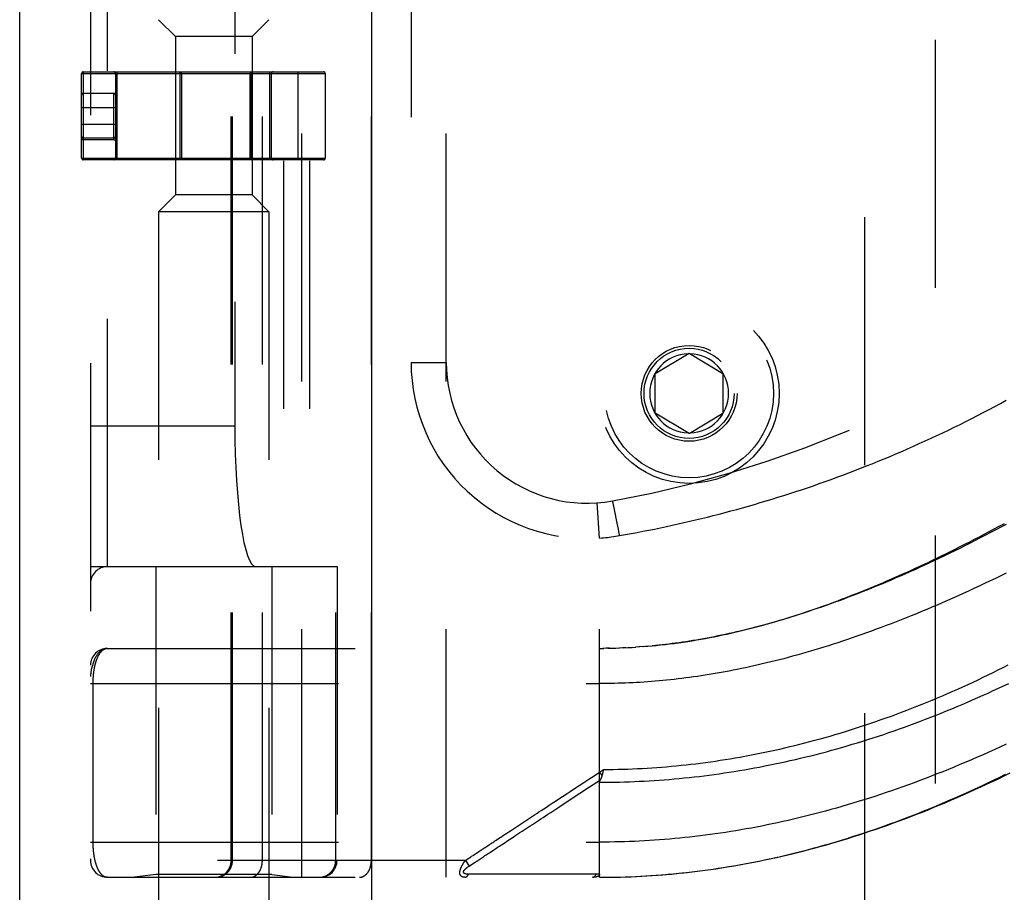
# Model space of a CAD drawing. Header units: inches. Extents: x 0 to 80, y 0 to 51.8.
# Tile 18 of 50: x 18.5 to 20.3, y 18.9 to 20.4. Entities that reach past the tile are written whole.
import ezdxf

# ---------------------------------------------------------------- set-up
doc = ezdxf.new("R2010")
doc.units = ezdxf.units.IN
doc.header["$LTSCALE"] = 4.4
doc.header["$MEASUREMENT"] = 0
doc.linetypes.add('HIDDEN', pattern=[0.2, 0.1, -0.1])
doc.layers.get('0').update_dxf_attribs({"linetype": 'CONTINUOUS'})
for name, color, linetype in [('DEFAULT_2', 8, 'HIDDEN'), ('DOOR_ASSEMBLY', 7, 'CONTINUOUS'), ('SUBPANEL', 7, 'CONTINUOUS')]:
    doc.layers.add(name, color=color, linetype=linetype)

msp = doc.modelspace()

# ---------------------------------------------------------------- linework, layer by layer
at = {"color": 3, "linetype": 'Continuous'}
msp.add_line((18.5328, 17.1004), (18.5328, 35.0324), dxfattribs=at)
at = {"layer": 'DEFAULT_2', "color": 8, "linetype": 'HIDDEN'}
msp.add_line((20.1578, 31.8504), (20.1578, 18.2004), dxfattribs=at)
at = {"layer": 'DOOR_ASSEMBLY', "color": 3, "linetype": 'Continuous'}
msp.add_line((19.1578, 17.3354), (19.1578, 32.7154), dxfattribs=at)
at = {"layer": 'DOOR_ASSEMBLY', "color": 8, "linetype": 'HIDDEN'}
for p, q in [((19.0336, 18.9242), (19.0336, 21.6267)), ((19.2901, 18.9242), (19.2901, 21.6267)), ((18.6586, 21.5967), (18.6586, 18.9542)), ((18.9085, 18.9542), (18.9085, 21.5967)), ((18.9105, 18.9542), (18.9105, 21.5967)), ((18.9636, 18.9542), (18.9636, 21.5967)), ((19.1571, 18.9542), (19.1571, 21.5967)), ((18.6886, 19.4754), (18.6886, 21.0754)), ((19.0011, 21.0754), (19.0011, 19.4754)), ((19.047, 21.0754), (19.047, 19.4754)), ((18.9147, 20.8254), (18.9147, 19.7254)), ((19.2276, 20.7129), (19.2276, 19.8379)), ((18.8093, 20.4159), (18.7793, 20.4459)), ((18.9453, 20.4159), (18.9753, 20.4459)), ((18.8093, 20.4159), (18.8093, 20.1349)), ((18.9453, 20.4159), (18.8093, 20.4159)), ((18.9453, 20.4159), (18.9453, 20.1349)), ((18.6428, 20.2004), (18.6428, 20.3504)), ((18.6428, 20.3504), (19.0753, 20.3504)), ((18.6458, 20.3534), (18.6458, 20.1974)), ((18.6458, 20.3534), (19.0723, 20.3534)), ((18.7028, 20.3504), (18.7028, 20.2004)), ((18.7058, 20.1974), (18.7058, 20.3534)), ((18.8175, 20.1974), (18.8175, 20.3534)), ((18.8199, 20.3504), (18.8199, 20.2004)), ((18.9421, 20.2004), (18.9421, 20.3504)), ((18.9445, 20.1974), (18.9445, 20.3534)), ((18.9765, 20.3534), (18.9765, 20.1974)), ((18.9795, 20.3504), (18.9795, 20.2004)), ((19.0274, 20.1974), (19.0274, 20.3534)), ((19.0753, 20.3504), (19.0753, 20.2004)), ((18.6458, 20.3154), (18.7006, 20.3154)), ((18.6998, 20.2326), (18.6998, 20.3152)), ((18.6428, 20.2904), (18.7028, 20.2904)), ((18.6428, 20.2604), (18.7028, 20.2604)), ((18.6998, 20.2326), (18.6428, 20.2326)), ((18.6998, 20.2356), (18.6458, 20.2356)), ((18.7028, 20.2386), (18.7058, 20.2386)), ((18.6428, 20.2004), (19.0753, 20.2004)), ((19.0723, 20.1974), (18.6458, 20.1974)), ((18.8093, 20.1349), (18.7793, 20.1049)), ((18.9453, 20.1349), (18.8093, 20.1349)), ((18.9453, 20.1349), (18.9753, 20.1049)), ((18.7793, 20.1049), (18.7793, 18.871)), ((18.9753, 20.1049), (18.7793, 20.1049)), ((18.9753, 20.1049), (18.9753, 18.871)), ((19.2276, 19.8379), (19.2901, 19.8379)), ((19.6611, 19.8179), (19.7211, 19.854)), ((19.7211, 19.854), (19.7811, 19.8179)), ((19.6611, 19.7479), (19.6611, 19.8179)), ((19.7811, 19.8179), (19.7811, 19.7479)), ((19.7211, 19.7119), (19.6611, 19.7479)), ((19.7211, 19.7119), (19.7811, 19.7479)), ((18.6586, 19.7254), (18.9147, 19.7254)), ((19.5623, 19.5262), (19.5579, 19.5885)), ((19.5623, 18.9242), (19.5623, 19.5889)), ((19.5861, 19.5884), (19.5859, 19.5891)), ((19.5863, 19.5876), (19.5861, 19.5884)), ((19.5865, 19.5867), (19.5863, 19.5876)), ((19.5867, 19.5857), (19.5865, 19.5867)), ((19.5871, 19.5842), (19.5867, 19.5857)), ((19.5875, 19.5825), (19.5871, 19.5842)), ((19.588, 19.5799), (19.5875, 19.5825)), ((19.5886, 19.5771), (19.588, 19.5799)), ((19.5894, 19.5732), (19.5886, 19.5771)), ((19.5905, 19.5681), (19.5894, 19.5732)), ((19.5918, 19.5616), (19.5905, 19.5681)), ((19.5935, 19.5525), (19.5918, 19.5616)), ((19.5956, 19.5417), (19.5935, 19.5525)), ((19.5977, 19.5305), (19.5956, 19.5417)), ((18.6586, 19.4754), (19.0961, 19.4754)), ((18.7743, 19.4754), (18.7743, 18.9294)), ((18.9803, 19.4754), (18.9803, 18.9294)), ((19.0938, 18.9542), (19.0938, 19.4754)), ((19.0961, 19.4754), (19.0961, 18.9542)), ((18.6886, 19.3304), (19.5623, 19.3304)), ((19.5623, 19.3304), (19.5695, 19.3304)), ((19.5766, 19.3305), (19.5681, 19.3304)), ((19.5796, 19.3306), (19.5739, 19.3305)), ((19.5766, 19.3305), (19.5854, 19.3307)), ((19.5838, 19.3306), (19.5911, 19.3308)), ((19.591, 19.3308), (19.5983, 19.3311)), ((19.6054, 19.3314), (19.5969, 19.331)), ((19.6085, 19.3315), (19.6027, 19.3312)), ((19.6054, 19.3314), (19.6143, 19.3318)), ((19.6126, 19.3317), (19.6201, 19.3321)), ((19.6196, 19.3321), (19.6267, 19.3325)), ((19.6337, 19.333), (19.6259, 19.3325)), ((19.6408, 19.3335), (19.6318, 19.3329)), ((18.6586, 19.2679), (19.5623, 19.2679)), ((18.6632, 18.9858), (18.6632, 19.2679)), ((19.5623, 19.1109), (19.5691, 19.1155)), ((19.5623, 19.1109), (19.5664, 19.1047)), ((19.5681, 19.1112), (19.5679, 19.1099)), ((19.5684, 19.1124), (19.5681, 19.1112)), ((19.5691, 19.1155), (19.5684, 19.1124)), ((19.486, 19.0462), (19.4919, 19.0501)), ((18.6586, 18.9867), (19.5623, 18.9867)), ((19.3976, 18.9881), (19.4104, 18.9965)), ((19.324, 18.9542), (18.6586, 18.9542)), ((19.324, 18.9542), (19.3266, 18.9558)), ((19.324, 18.9542), (19.3306, 18.9441)), ((19.3266, 18.9558), (19.329, 18.9574)), ((19.329, 18.9574), (19.3313, 18.959)), ((19.3306, 18.9441), (19.3381, 18.949)), ((19.3381, 18.949), (19.346, 18.9542)), ((19.346, 18.9542), (19.3476, 18.9553)), ((19.3476, 18.9553), (19.3568, 18.9613)), ((18.7743, 18.9294), (18.7368, 18.9242)), ((18.9803, 18.9294), (18.7743, 18.9294)), ((18.9803, 18.9294), (19.0178, 18.9242)), ((19.3339, 18.9297), (19.3295, 18.9296)), ((19.3428, 18.9297), (19.3339, 18.9297)), ((19.3677, 18.9297), (19.3428, 18.9297)), ((19.5437, 18.9298), (19.5323, 18.9298)), ((19.5563, 18.9298), (19.5437, 18.9298)), ((18.6886, 18.9242), (19.5623, 18.9242)), ((19.5623, 18.9242), (19.5624, 18.9242)), ((19.5624, 18.9242), (19.5716, 18.9242)), ((19.5805, 18.9243), (19.5902, 18.9244)), ((19.5896, 18.9244), (19.5996, 18.9247)), ((19.5987, 18.9246), (19.6089, 18.9249)), ((19.6078, 18.9249), (19.6182, 18.9253)), ((19.6169, 18.9252), (19.6276, 18.9257)), ((19.626, 18.9256), (19.6369, 18.9262)), ((19.6351, 18.9261), (19.6463, 18.9267))]:
    msp.add_line(p, q, dxfattribs=at)
for points in [[(18.8175, 20.3534), (18.8179, 20.3534), (18.8183, 20.3533), (18.8186, 20.3531), (18.8189, 20.3528), (18.8192, 20.3525), (18.8194, 20.3522), (18.8196, 20.3518), (18.8198, 20.3513), (18.8199, 20.3509), (18.8199, 20.3504)], [(18.9421, 20.3504), (18.9422, 20.3509), (18.9422, 20.3513), (18.9424, 20.3518), (18.9426, 20.3522), (18.9428, 20.3525), (18.9431, 20.3528), (18.9434, 20.3531), (18.9438, 20.3533), (18.9441, 20.3534), (18.9445, 20.3534)], [(18.6428, 20.3122), (18.6429, 20.3128), (18.643, 20.3133), (18.6432, 20.3138), (18.6434, 20.3142), (18.6437, 20.3145), (18.6441, 20.3148), (18.6445, 20.3151), (18.6449, 20.3153), (18.6454, 20.3154), (18.6458, 20.3154)], [(18.6998, 20.3152), (18.6999, 20.3153), (18.7, 20.3154), (18.7003, 20.3154), (18.7006, 20.3154)], [(18.7028, 20.3122), (18.7028, 20.3127), (18.7027, 20.3131), (18.7025, 20.3135), (18.7023, 20.3139), (18.702, 20.3143), (18.7016, 20.3146), (18.7012, 20.3148), (18.7008, 20.315), (18.7003, 20.3151), (18.6998, 20.3152)], [(18.7006, 20.3154), (18.7013, 20.3154), (18.7019, 20.3152), (18.7026, 20.3149), (18.7033, 20.3145), (18.7039, 20.3141), (18.7046, 20.3135), (18.7052, 20.3129), (18.7058, 20.3122)], [(18.7044, 20.3123), (18.7038, 20.3124), (18.7035, 20.3124), (18.7033, 20.3124), (18.7031, 20.3124), (18.703, 20.3124), (18.7029, 20.3123), (18.7028, 20.3122)], [(18.7058, 20.3122), (18.7055, 20.3122), (18.7051, 20.3122), (18.7048, 20.3123), (18.7044, 20.3123)], [(18.6428, 20.2385), (18.6429, 20.2381), (18.643, 20.2376), (18.6432, 20.2372), (18.6434, 20.2368), (18.6437, 20.2364), (18.6441, 20.2361), (18.6445, 20.2359), (18.6449, 20.2357), (18.6454, 20.2356), (18.6458, 20.2356)], [(18.6998, 20.2326), (18.7006, 20.2326), (18.7014, 20.2328), (18.7021, 20.233), (18.7028, 20.2334), (18.7035, 20.2338), (18.7041, 20.2343), (18.7046, 20.2349), (18.705, 20.2356), (18.7054, 20.2363), (18.7056, 20.2371), (18.7058, 20.2378), (18.7058, 20.2386)], [(18.6998, 20.2356), (18.7002, 20.2356), (18.7006, 20.2357), (18.701, 20.2358), (18.7013, 20.236), (18.7017, 20.2362), (18.702, 20.2364), (18.7022, 20.2367), (18.7024, 20.2371), (18.7026, 20.2374), (18.7027, 20.2378), (18.7028, 20.2382), (18.7028, 20.2386)], [(18.8199, 20.2004), (18.8199, 20.1999), (18.8198, 20.1995), (18.8196, 20.199), (18.8194, 20.1986), (18.8192, 20.1983), (18.8189, 20.198), (18.8186, 20.1977), (18.8183, 20.1976), (18.8179, 20.1974), (18.8175, 20.1974)], [(18.9445, 20.1974), (18.9441, 20.1974), (18.9438, 20.1976), (18.9434, 20.1977), (18.9431, 20.198), (18.9428, 20.1983), (18.9426, 20.1986), (18.9424, 20.199), (18.9422, 20.1995), (18.9422, 20.1999), (18.9421, 20.2004)], [(19.5977, 19.5305), (19.6081, 19.5323), (19.6185, 19.5342), (19.6288, 19.5361), (19.6392, 19.5381), (19.6496, 19.5402), (19.6599, 19.5422), (19.6703, 19.5444), (19.6807, 19.5466), (19.6911, 19.5488), (19.7015, 19.5511), (19.7119, 19.5535), (19.7223, 19.5559), (19.7327, 19.5583), (19.7431, 19.5608), (19.7535, 19.5634), (19.7639, 19.566), (19.7744, 19.5687), (19.7848, 19.5714), (19.7952, 19.5742), (19.8057, 19.577), (19.8161, 19.5799), (19.8266, 19.5829), (19.837, 19.5859), (19.8475, 19.589), (19.8579, 19.5921), (19.8684, 19.5953), (19.8788, 19.5985), (19.8893, 19.6018), (19.8998, 19.6051), (19.9103, 19.6085), (19.9207, 19.612), (19.9312, 19.6155), (19.9417, 19.6191), (19.9522, 19.6227), (19.9626, 19.6264), (19.9731, 19.6302), (19.9836, 19.634), (19.9941, 19.6379), (20.0045, 19.6418), (20.015, 19.6458), (20.0254, 19.6499), (20.0359, 19.654), (20.0463, 19.6581), (20.0568, 19.6624), (20.0672, 19.6667), (20.0777, 19.671), (20.0881, 19.6754), (20.0985, 19.6799), (20.1089, 19.6844), (20.1193, 19.689), (20.1297, 19.6937), (20.1401, 19.6984), (20.1505, 19.7031), (20.1608, 19.708), (20.1712, 19.7129), (20.1815, 19.7178), (20.1918, 19.7228), (20.2021, 19.7279), (20.2124, 19.733), (20.2227, 19.7382), (20.233, 19.7435), (20.2432, 19.7488), (20.2535, 19.7541), (20.2637, 19.7596), (20.2739, 19.7651), (20.284, 19.7706)], [(19.5859, 19.5891), (19.5858, 19.5894), (19.5857, 19.5897), (19.5857, 19.59), (19.5856, 19.5903), (19.5855, 19.5905), (19.5854, 19.5908), (19.5854, 19.591), (19.5853, 19.5912), (19.5852, 19.5913), (19.5852, 19.5915), (19.5851, 19.5916), (19.5851, 19.5917), (19.585, 19.5918), (19.585, 19.5919), (19.585, 19.5919), (19.5849, 19.592), (19.5849, 19.592)], [(19.6408, 19.3335), (19.6479, 19.3341), (19.6553, 19.3348), (19.6628, 19.3355), (19.6705, 19.3364), (19.6785, 19.3373), (19.6865, 19.3382), (19.6945, 19.3393), (19.7025, 19.3404), (19.7106, 19.3415), (19.7186, 19.3427), (19.7265, 19.344), (19.7344, 19.3453), (19.7423, 19.3467), (19.7501, 19.3481), (19.7578, 19.3496), (19.7655, 19.3511), (19.7731, 19.3526), (19.7805, 19.3542), (19.7879, 19.3558), (19.7952, 19.3574), (19.8025, 19.3591), (19.8097, 19.3608), (19.8169, 19.3625), (19.8241, 19.3643), (19.8312, 19.3661), (19.8383, 19.368), (19.8454, 19.3698), (19.8524, 19.3718), (19.8595, 19.3737), (19.8665, 19.3757), (19.8735, 19.3777), (19.8805, 19.3798), (19.8875, 19.3819), (19.8944, 19.384), (19.9014, 19.3862), (19.9083, 19.3883), (19.9152, 19.3906), (19.9222, 19.3928), (19.9291, 19.3951), (19.936, 19.3975), (19.943, 19.3998), (19.9499, 19.4022), (19.9569, 19.4047), (19.9638, 19.4072), (19.9708, 19.4097), (19.9778, 19.4122), (19.9848, 19.4149), (19.9918, 19.4175), (19.9989, 19.4202), (20.006, 19.4229), (20.0131, 19.4257), (20.0202, 19.4285), (20.0273, 19.4313), (20.0345, 19.4342), (20.0417, 19.4372), (20.049, 19.4402), (20.0562, 19.4432), (20.0635, 19.4463), (20.0709, 19.4495), (20.0782, 19.4526), (20.0856, 19.4559), (20.093, 19.4591), (20.1005, 19.4625), (20.108, 19.4658), (20.1156, 19.4693), (20.1232, 19.4728), (20.1309, 19.4763), (20.1387, 19.4799), (20.1465, 19.4836), (20.1543, 19.4873), (20.1622, 19.4911), (20.1701, 19.495), (20.1781, 19.4989), (20.1862, 19.5029), (20.1943, 19.5069), (20.2025, 19.511), (20.2108, 19.5153), (20.2193, 19.5196), (20.2278, 19.524), (20.2364, 19.5284), (20.2451, 19.533), (20.2539, 19.5376), (20.2627, 19.5423), (20.2717, 19.5472), (20.2808, 19.5521)], [(20.2839, 19.5504), (20.2747, 19.5454), (20.2655, 19.5406), (20.2563, 19.5358), (20.2471, 19.531), (20.238, 19.5263), (20.2289, 19.5216), (20.2198, 19.517), (20.2107, 19.5124), (20.2016, 19.5079), (20.1926, 19.5035), (20.1836, 19.4991), (20.1746, 19.4948), (20.1657, 19.4905), (20.1568, 19.4863), (20.1479, 19.4821), (20.1391, 19.478), (20.1303, 19.474), (20.1215, 19.47), (20.1128, 19.4661), (20.1041, 19.4623), (20.0955, 19.4585), (20.0869, 19.4548), (20.0783, 19.4511), (20.0699, 19.4475), (20.0614, 19.444), (20.053, 19.4405), (20.0447, 19.4371), (20.0364, 19.4337), (20.0281, 19.4305), (20.0199, 19.4272), (20.0118, 19.4241), (20.0037, 19.421), (19.9957, 19.418), (19.9877, 19.415), (19.9798, 19.4121), (19.9719, 19.4092), (19.9641, 19.4065), (19.9563, 19.4037), (19.9486, 19.4011), (19.9409, 19.3985), (19.9333, 19.3959), (19.9258, 19.3934), (19.9183, 19.391), (19.9108, 19.3886), (19.9034, 19.3863), (19.8961, 19.3841), (19.8888, 19.3818), (19.8815, 19.3797), (19.8744, 19.3776), (19.8672, 19.3756), (19.8601, 19.3736), (19.8531, 19.3717), (19.8461, 19.3698), (19.8392, 19.368), (19.8323, 19.3662), (19.8255, 19.3645), (19.8187, 19.3628), (19.8119, 19.3611), (19.8052, 19.3596), (19.7985, 19.358), (19.7919, 19.3566), (19.7853, 19.3551), (19.7788, 19.3537), (19.7723, 19.3524), (19.7659, 19.3511), (19.7594, 19.3498), (19.7531, 19.3486), (19.7467, 19.3475), (19.7404, 19.3463), (19.7341, 19.3452), (19.7279, 19.3442), (19.7217, 19.3432), (19.7155, 19.3422), (19.7094, 19.3413)], [(19.5623, 19.5262), (19.5659, 19.5265), (19.5694, 19.5268), (19.5727, 19.5271), (19.576, 19.5274), (19.5794, 19.5278), (19.583, 19.5282), (19.5866, 19.5287), (19.5902, 19.5293), (19.5939, 19.5298), (19.5977, 19.5305)], [(20.2838, 19.464), (20.2742, 19.4593), (20.2647, 19.4546), (20.2552, 19.45), (20.2456, 19.4455), (20.2361, 19.441), (20.2267, 19.4366), (20.2172, 19.4322), (20.2078, 19.4279), (20.1984, 19.4237), (20.1891, 19.4195), (20.1798, 19.4154), (20.1705, 19.4113), (20.1612, 19.4073), (20.152, 19.4034), (20.1428, 19.3995), (20.1337, 19.3957), (20.1246, 19.3919), (20.1155, 19.3882), (20.1065, 19.3846), (20.0976, 19.3811), (20.0886, 19.3776), (20.0798, 19.3741), (20.0709, 19.3708), (20.0621, 19.3675), (20.0534, 19.3642), (20.0447, 19.361), (20.0361, 19.3579), (20.0275, 19.3549), (20.0189, 19.3519), (20.0105, 19.3489), (20.002, 19.3461), (19.9936, 19.3433), (19.9853, 19.3405), (19.977, 19.3378), (19.9687, 19.3352), (19.9605, 19.3326), (19.9524, 19.3301), (19.9443, 19.3277), (19.9363, 19.3253), (19.9283, 19.323), (19.9203, 19.3207), (19.9124, 19.3185), (19.9046, 19.3163), (19.8967, 19.3142), (19.889, 19.3121), (19.8813, 19.3101), (19.8736, 19.3082), (19.866, 19.3063), (19.8584, 19.3045), (19.8509, 19.3027), (19.8434, 19.3009), (19.8359, 19.2993), (19.8285, 19.2976), (19.8212, 19.296), (19.8139, 19.2945), (19.8066, 19.293), (19.7993, 19.2916), (19.7921, 19.2902), (19.7849, 19.2888), (19.7778, 19.2875), (19.7707, 19.2863), (19.7636, 19.2851), (19.7566, 19.2839), (19.7496, 19.2828), (19.7426, 19.2817), (19.7357, 19.2807), (19.7288, 19.2797), (19.7219, 19.2788), (19.7151, 19.2779)], [(18.6886, 19.3304), (18.6879, 19.3304), (18.6872, 19.3304), (18.6866, 19.3303), (18.6859, 19.3302), (18.6852, 19.3301), (18.6845, 19.3299), (18.6838, 19.3298), (18.6831, 19.3295), (18.6824, 19.3293), (18.6817, 19.329), (18.681, 19.3287), (18.6803, 19.3284), (18.6796, 19.328), (18.6789, 19.3276), (18.6782, 19.3272), (18.6775, 19.3267), (18.6768, 19.3262), (18.6761, 19.3256), (18.6754, 19.325), (18.6747, 19.3244), (18.6739, 19.3237), (18.6732, 19.3229), (18.6725, 19.3221), (18.6718, 19.3213), (18.6711, 19.3204), (18.6704, 19.3194), (18.6697, 19.3184), (18.669, 19.3174), (18.6683, 19.3162), (18.6676, 19.315), (18.6669, 19.3137), (18.6663, 19.3124), (18.6656, 19.3109), (18.6649, 19.3094), (18.6643, 19.3078), (18.6636, 19.3061), (18.663, 19.3042), (18.6624, 19.3023), (18.6618, 19.3003), (18.6612, 19.2983), (18.6607, 19.2963), (18.6603, 19.2945), (18.66, 19.2929), (18.6597, 19.2913), (18.6595, 19.2899), (18.6593, 19.2887), (18.6591, 19.2875), (18.659, 19.2864), (18.6589, 19.2855), (18.6588, 19.2846), (18.6587, 19.2838), (18.6587, 19.283), (18.6586, 19.2823), (18.6586, 19.2816), (18.6586, 19.281), (18.6586, 19.2804)], [(18.6632, 19.2679), (18.6632, 19.2687), (18.6632, 19.2695), (18.6632, 19.2704), (18.6632, 19.2712), (18.6632, 19.272), (18.6633, 19.2728), (18.6633, 19.2737), (18.6633, 19.2745), (18.6634, 19.2753), (18.6634, 19.2762), (18.6634, 19.277), (18.6635, 19.2778), (18.6635, 19.2787), (18.6636, 19.2795), (18.6637, 19.2804), (18.6637, 19.2812), (18.6638, 19.2821), (18.6639, 19.283), (18.664, 19.2838), (18.6641, 19.2847), (18.6641, 19.2856), (18.6642, 19.2865), (18.6644, 19.2873), (18.6645, 19.2882), (18.6646, 19.2891), (18.6647, 19.29), (18.6648, 19.2909), (18.665, 19.2918), (18.6651, 19.2927), (18.6653, 19.2935), (18.6654, 19.2944), (18.6656, 19.2953), (18.6657, 19.2962), (18.6659, 19.297), (18.6661, 19.2979), (18.6663, 19.2988), (18.6665, 19.2996), (18.6667, 19.3005), (18.6669, 19.3013), (18.6671, 19.3022), (18.6673, 19.303), (18.6675, 19.3039), (18.6677, 19.3047), (18.668, 19.3055), (18.6682, 19.3064), (18.6685, 19.3072), (18.6687, 19.308), (18.669, 19.3088), (18.6693, 19.3096), (18.6695, 19.3104), (18.6698, 19.3111), (18.6701, 19.3119), (18.6704, 19.3127), (18.6707, 19.3134), (18.6711, 19.3142), (18.6714, 19.3149), (18.6717, 19.3156), (18.6721, 19.3164), (18.6724, 19.3171), (18.6728, 19.3178), (18.6731, 19.3184), (18.6735, 19.3191), (18.6739, 19.3197), (18.6743, 19.3204), (18.6747, 19.321), (18.6751, 19.3216), (18.6755, 19.3222), (18.6759, 19.3228), (18.6763, 19.3234), (18.6768, 19.3239), (18.6772, 19.3244), (18.6777, 19.3249), (18.6782, 19.3254), (18.6786, 19.3259), (18.6791, 19.3264), (18.6796, 19.3268), (18.6801, 19.3272), (18.6806, 19.3276), (18.6811, 19.328), (18.6817, 19.3283), (18.6822, 19.3286), (18.6827, 19.3289), (18.6833, 19.3292), (18.6838, 19.3294), (18.6844, 19.3297), (18.685, 19.3299), (18.6856, 19.33), (18.6861, 19.3302), (18.6867, 19.3303), (18.6874, 19.3303), (18.688, 19.3304), (18.6886, 19.3304)], [(19.6494, 19.3343), (19.6435, 19.3338), (19.6376, 19.3333)], [(19.7094, 19.3413), (19.7033, 19.3405), (19.6972, 19.3396), (19.6911, 19.3388), (19.6851, 19.3381), (19.6791, 19.3373), (19.6731, 19.3366), (19.6671, 19.336), (19.6612, 19.3354), (19.6553, 19.3348)], [(19.5691, 19.1155), (19.5777, 19.1155), (19.5863, 19.1156), (19.5949, 19.1158), (19.6035, 19.116), (19.6121, 19.1163), (19.6207, 19.1167), (19.6293, 19.117), (19.6379, 19.1175), (19.6465, 19.118), (19.6551, 19.1185), (19.6637, 19.1191), (19.6724, 19.1198), (19.681, 19.1205), (19.6896, 19.1212), (19.6983, 19.122), (19.7069, 19.1229), (19.7156, 19.1238), (19.7243, 19.1248), (19.7329, 19.1258), (19.7416, 19.1269), (19.7503, 19.128), (19.759, 19.1292), (19.7677, 19.1305), (19.7765, 19.1318), (19.7852, 19.1331), (19.794, 19.1346), (19.8027, 19.136), (19.8115, 19.1376), (19.8203, 19.1391), (19.8291, 19.1408), (19.8379, 19.1425), (19.8467, 19.1442), (19.8555, 19.146), (19.8644, 19.1479), (19.8732, 19.1498), (19.8821, 19.1518), (19.891, 19.1539), (19.8999, 19.156), (19.9088, 19.1581), (19.9177, 19.1603), (19.9266, 19.1626), (19.9355, 19.165), (19.9445, 19.1674), (19.9535, 19.1698), (19.9625, 19.1723), (19.9714, 19.1749), (19.9804, 19.1775), (19.9895, 19.1802), (19.9985, 19.183), (20.0075, 19.1858), (20.0166, 19.1886), (20.0256, 19.1916), (20.0347, 19.1946), (20.0437, 19.1976), (20.0528, 19.2007), (20.0619, 19.2039), (20.071, 19.2071), (20.0801, 19.2104), (20.0891, 19.2137), (20.0982, 19.2171), (20.1073, 19.2206), (20.1164, 19.2241), (20.1255, 19.2277), (20.1346, 19.2313), (20.1437, 19.235), (20.1528, 19.2387), (20.1619, 19.2425), (20.1709, 19.2464), (20.18, 19.2503), (20.1891, 19.2543), (20.1981, 19.2583), (20.2071, 19.2623), (20.2162, 19.2664), (20.2252, 19.2706), (20.2341, 19.2748), (20.2431, 19.2791), (20.252, 19.2834), (20.261, 19.2877), (20.2698, 19.2921), (20.2787, 19.2965), (20.2875, 19.301)], [(19.7151, 19.2779), (19.7082, 19.277), (19.7014, 19.2762), (19.6946, 19.2754), (19.6879, 19.2746), (19.6811, 19.2739), (19.6744, 19.2733), (19.6677, 19.2727), (19.6611, 19.2721), (19.6544, 19.2715), (19.6478, 19.271), (19.6411, 19.2706), (19.6345, 19.2701), (19.6279, 19.2698), (19.6213, 19.2694), (19.6147, 19.2691), (19.6082, 19.2688), (19.6016, 19.2686), (19.5951, 19.2684), (19.5885, 19.2682), (19.582, 19.2681), (19.5754, 19.268), (19.5689, 19.2679), (19.5623, 19.2679)], [(19.5623, 19.0928), (19.5711, 19.0928), (19.5799, 19.0929), (19.5887, 19.0931), (19.5975, 19.0932), (19.6063, 19.0935), (19.6151, 19.0938), (19.6239, 19.0941), (19.6327, 19.0945), (19.6415, 19.0949), (19.6503, 19.0954), (19.6591, 19.096), (19.668, 19.0966), (19.6768, 19.0972), (19.6856, 19.0979), (19.6945, 19.0987), (19.7033, 19.0995), (19.7122, 19.1004), (19.7211, 19.1013), (19.7299, 19.1023), (19.7388, 19.1033), (19.7477, 19.1044), (19.7566, 19.1055), (19.7656, 19.1067), (19.7745, 19.108), (19.7834, 19.1093), (19.7924, 19.1106), (19.8013, 19.112), (19.8103, 19.1135), (19.8193, 19.115), (19.8283, 19.1166), (19.8373, 19.1182), (19.8463, 19.1199), (19.8553, 19.1217), (19.8644, 19.1235), (19.8734, 19.1253), (19.8825, 19.1272), (19.8916, 19.1292), (19.9007, 19.1312), (19.9098, 19.1333), (19.9189, 19.1355), (19.9281, 19.1377), (19.9372, 19.14), (19.9464, 19.1423), (19.9555, 19.1447), (19.9647, 19.1471), (19.9739, 19.1496), (19.9831, 19.1522), (19.9923, 19.1548), (20.0016, 19.1574), (20.0108, 19.1602), (20.0201, 19.163), (20.0293, 19.1658), (20.0386, 19.1687), (20.0479, 19.1717), (20.0572, 19.1747), (20.0665, 19.1778), (20.0758, 19.181), (20.0851, 19.1842), (20.0944, 19.1874), (20.1037, 19.1907), (20.113, 19.1941), (20.1223, 19.1976), (20.1316, 19.201), (20.1409, 19.2046), (20.1502, 19.2082), (20.1595, 19.2118), (20.1688, 19.2156), (20.1781, 19.2193), (20.1874, 19.2231), (20.1967, 19.227), (20.2059, 19.2309), (20.2152, 19.2349), (20.2244, 19.2389), (20.2336, 19.243), (20.2428, 19.2471), (20.252, 19.2512), (20.2611, 19.2555), (20.2702, 19.2597), (20.2793, 19.264), (20.2884, 19.2683)], [(20.2841, 19.1604), (20.2738, 19.1557), (20.2635, 19.151), (20.2532, 19.1463), (20.2429, 19.1417), (20.2326, 19.1372), (20.2223, 19.1328), (20.2121, 19.1284), (20.2019, 19.1241), (20.1916, 19.1198), (20.1814, 19.1156), (20.1712, 19.1115), (20.1611, 19.1075), (20.1509, 19.1035), (20.1408, 19.0997), (20.1307, 19.0958), (20.1207, 19.0921), (20.1106, 19.0884), (20.1006, 19.0848), (20.0906, 19.0813), (20.0806, 19.0778), (20.0707, 19.0744), (20.0608, 19.0711), (20.0509, 19.0678), (20.0411, 19.0646), (20.0312, 19.0615), (20.0214, 19.0585), (20.0117, 19.0555), (20.0019, 19.0526), (19.9922, 19.0498), (19.9826, 19.047), (19.9729, 19.0443), (19.9633, 19.0417), (19.9537, 19.0391), (19.9442, 19.0366), (19.9346, 19.0342), (19.9251, 19.0318), (19.9157, 19.0295), (19.9062, 19.0272), (19.8968, 19.0251), (19.8874, 19.023), (19.8781, 19.0209), (19.8687, 19.0189), (19.8594, 19.017), (19.8501, 19.0152), (19.8409, 19.0134), (19.8316, 19.0116), (19.8224, 19.01), (19.8132, 19.0084), (19.8041, 19.0068), (19.7949, 19.0053), (19.7858, 19.0039), (19.7767, 19.0025), (19.7676, 19.0012), (19.7586, 19), (19.7495, 18.9988), (19.7405, 18.9976), (19.7315, 18.9965), (19.7225, 18.9955), (19.7135, 18.9946), (19.7045, 18.9937), (19.6956, 18.9928), (19.6866, 18.992), (19.6777, 18.9913), (19.6688, 18.9906), (19.6599, 18.99), (19.651, 18.9894), (19.6421, 18.9889), (19.6332, 18.9884), (19.6243, 18.988)], [(19.429, 19.0232), (19.4361, 19.0279), (19.4397, 19.0303), (19.4433, 19.0326), (19.4469, 19.035), (19.4507, 19.0375), (19.4546, 19.0401), (19.4587, 19.0428), (19.4631, 19.0457), (19.4678, 19.0487), (19.4727, 19.052), (19.478, 19.0555), (19.4837, 19.0592), (19.4897, 19.0632), (19.4961, 19.0674), (19.5029, 19.0719), (19.5101, 19.0766), (19.5177, 19.0816), (19.5257, 19.0868), (19.5341, 19.0924), (19.543, 19.0982), (19.5525, 19.1044), (19.5623, 19.1109)], [(19.5664, 19.1047), (19.5663, 19.1041), (19.5661, 19.1035), (19.5659, 19.1029), (19.5657, 19.1024), (19.5655, 19.1018), (19.5653, 19.1013), (19.5651, 19.1007), (19.5649, 19.1002), (19.5647, 19.0997), (19.5645, 19.0992), (19.5643, 19.0987), (19.564, 19.0982), (19.5638, 19.0977)], [(19.5679, 19.1099), (19.5676, 19.1087), (19.5674, 19.1081), (19.5673, 19.1076), (19.5671, 19.107), (19.5669, 19.1064), (19.5668, 19.1058), (19.5666, 19.1052), (19.5664, 19.1047)], [(19.6442, 18.9266), (19.6533, 18.9272), (19.6625, 18.9278), (19.6716, 18.9285), (19.6808, 18.9292), (19.6899, 18.93), (19.6991, 18.9309), (19.7083, 18.9319), (19.7175, 18.9329), (19.7267, 18.9339), (19.7359, 18.935), (19.7451, 18.9362), (19.7544, 18.9375), (19.7636, 18.9388), (19.7729, 18.9402), (19.7822, 18.9416), (19.7915, 18.9431), (19.8008, 18.9447), (19.8102, 18.9463), (19.8195, 18.948), (19.8289, 18.9498), (19.8383, 18.9516), (19.8477, 18.9535), (19.8572, 18.9555), (19.8666, 18.9575), (19.8761, 18.9596), (19.8856, 18.9617), (19.8952, 18.964), (19.9047, 18.9663), (19.9143, 18.9687), (19.9239, 18.9711), (19.9335, 18.9736), (19.9432, 18.9762), (19.9528, 18.9789), (19.9625, 18.9816), (19.9722, 18.9844), (19.982, 18.9872), (19.9918, 18.9902), (20.0016, 18.9932), (20.0113, 18.9963), (20.0211, 18.9994), (20.0309, 19.0026), (20.0406, 19.0059), (20.0503, 19.0092), (20.06, 19.0125), (20.0696, 19.016), (20.0792, 19.0194), (20.0888, 19.0229), (20.0984, 19.0265), (20.108, 19.0302), (20.1176, 19.0339), (20.1271, 19.0376), (20.1367, 19.0414), (20.1463, 19.0453), (20.1559, 19.0493), (20.1655, 19.0533), (20.1751, 19.0573), (20.1847, 19.0615), (20.1943, 19.0657), (20.204, 19.0699), (20.2137, 19.0743), (20.2234, 19.0787), (20.2331, 19.0832), (20.2429, 19.0878), (20.2528, 19.0925), (20.2627, 19.0972), (20.2727, 19.1021), (20.2827, 19.1071)], [(19.6463, 18.9267), (19.6556, 18.9273), (19.665, 18.928), (19.6744, 18.9287), (19.6838, 18.9295), (19.6932, 18.9303), (19.7026, 18.9313), (19.712, 18.9322), (19.7214, 18.9333), (19.7309, 18.9344), (19.7403, 18.9356), (19.7498, 18.9368), (19.7593, 18.9381), (19.7688, 18.9395), (19.7783, 18.941), (19.7878, 18.9425), (19.7974, 18.9441), (19.807, 18.9457), (19.8165, 18.9474), (19.8261, 18.9492), (19.8358, 18.951), (19.8454, 18.953), (19.8551, 18.955), (19.8648, 18.957), (19.8745, 18.9591), (19.8842, 18.9613), (19.894, 18.9636), (19.9038, 18.9659), (19.9136, 18.9684), (19.9234, 18.9708), (19.9332, 18.9734), (19.9431, 18.976), (19.953, 18.9787), (19.9629, 18.9815), (19.9729, 18.9844), (19.9828, 18.9873), (19.9928, 18.9903), (20.0028, 18.9933), (20.0129, 18.9965), (20.0229, 18.9997), (20.033, 19.003), (20.0431, 19.0064), (20.0533, 19.0098), (20.0634, 19.0133), (20.0736, 19.0169), (20.0838, 19.0206), (20.094, 19.0243), (20.1043, 19.0281), (20.1145, 19.032), (20.1248, 19.036), (20.1351, 19.04), (20.1454, 19.0442), (20.1557, 19.0484), (20.1661, 19.0526), (20.1765, 19.057), (20.1868, 19.0614), (20.1972, 19.0659), (20.2076, 19.0704), (20.218, 19.075), (20.2284, 19.0797), (20.2388, 19.0845), (20.2492, 19.0894), (20.2597, 19.0943), (20.2701, 19.0992), (20.2805, 19.1043), (20.2909, 19.1094)], [(19.5272, 19.0733), (19.5443, 19.0845), (19.5636, 19.0972)], [(19.5623, 19.0928), (19.5623, 19.093), (19.5624, 19.0932), (19.5624, 19.0934), (19.5624, 19.0937), (19.5624, 19.0939), (19.5625, 19.0941), (19.5625, 19.0943), (19.5625, 19.0945), (19.5626, 19.0947), (19.5627, 19.0949), (19.5627, 19.0952), (19.5628, 19.0954), (19.5629, 19.0956), (19.5629, 19.0958), (19.563, 19.096), (19.5631, 19.0963), (19.5632, 19.0965), (19.5633, 19.0967), (19.5634, 19.0969), (19.5638, 19.0977)], [(19.4919, 19.0501), (19.5048, 19.0586), (19.5272, 19.0733)], [(19.4104, 18.9965), (19.4138, 18.9987), (19.4173, 19.0011), (19.4209, 19.0034), (19.4246, 19.0058), (19.4282, 19.0082), (19.4319, 19.0107), (19.4356, 19.0131), (19.4392, 19.0155), (19.4429, 19.0179), (19.4465, 19.0203), (19.4502, 19.0227), (19.4539, 19.0251), (19.4578, 19.0277), (19.4618, 19.0303), (19.4661, 19.0331), (19.4706, 19.0361), (19.4754, 19.0392), (19.486, 19.0462)], [(19.3809, 18.9916), (19.3859, 18.9949), (19.3887, 18.9967), (19.3916, 18.9987), (19.3946, 19.0006), (19.3977, 19.0027), (19.4009, 19.0048), (19.4042, 19.0069), (19.4076, 19.0092), (19.411, 19.0114), (19.4146, 19.0138), (19.4182, 19.0161), (19.4218, 19.0185), (19.4254, 19.0209), (19.429, 19.0232)], [(18.6886, 18.9242), (18.688, 18.9242), (18.6874, 18.9242), (18.6868, 18.9243), (18.6862, 18.9244), (18.6856, 18.9245), (18.6851, 18.9247), (18.6845, 18.9249), (18.6839, 18.9251), (18.6834, 18.9253), (18.6829, 18.9256), (18.6823, 18.9259), (18.6818, 18.9262), (18.6813, 18.9265), (18.6808, 18.9268), (18.6803, 18.9272), (18.6798, 18.9276), (18.6793, 18.928), (18.6788, 18.9284), (18.6784, 18.9289), (18.6779, 18.9294), (18.6775, 18.9299), (18.677, 18.9304), (18.6766, 18.9309), (18.6762, 18.9314), (18.6758, 18.932), (18.6753, 18.9326), (18.6749, 18.9331), (18.6745, 18.9337), (18.6742, 18.9343), (18.6738, 18.935), (18.6734, 18.9356), (18.6731, 18.9363), (18.6727, 18.9369), (18.6724, 18.9376), (18.672, 18.9383), (18.6717, 18.939), (18.6714, 18.9397), (18.671, 18.9404), (18.6707, 18.9411), (18.6704, 18.9419), (18.6701, 18.9426), (18.6698, 18.9434), (18.6696, 18.9441), (18.6693, 18.9449), (18.669, 18.9457), (18.6688, 18.9465), (18.6685, 18.9472), (18.6683, 18.948), (18.668, 18.9488), (18.6678, 18.9496), (18.6676, 18.9505), (18.6674, 18.9513), (18.6671, 18.9521), (18.6669, 18.9529), (18.6667, 18.9538), (18.6665, 18.9546), (18.6663, 18.9554), (18.6662, 18.9563), (18.666, 18.9571), (18.6658, 18.958), (18.6657, 18.9588), (18.6655, 18.9597), (18.6653, 18.9605), (18.6652, 18.9614), (18.6651, 18.9623), (18.6649, 18.9631), (18.6648, 18.964), (18.6647, 18.9649), (18.6645, 18.9657), (18.6644, 18.9666), (18.6643, 18.9674), (18.6642, 18.9683), (18.6641, 18.9692), (18.664, 18.97), (18.6639, 18.9709), (18.6639, 18.9717), (18.6638, 18.9726), (18.6637, 18.9734), (18.6637, 18.9742), (18.6636, 18.9751), (18.6635, 18.9759), (18.6635, 18.9767), (18.6634, 18.9776), (18.6634, 18.9784), (18.6634, 18.9792), (18.6633, 18.98), (18.6633, 18.9809), (18.6633, 18.9817), (18.6632, 18.9825), (18.6632, 18.9833), (18.6632, 18.9842), (18.6632, 18.985), (18.6632, 18.9858)], [(19.3628, 18.9797), (19.3667, 18.9823), (19.3686, 18.9835), (19.3705, 18.9848), (19.3725, 18.9861), (19.3745, 18.9874), (19.3765, 18.9887), (19.3786, 18.9901), (19.3809, 18.9916)], [(19.3724, 18.9716), (19.3744, 18.9729), (19.3764, 18.9742), (19.3783, 18.9755), (19.3803, 18.9768), (19.3824, 18.9781), (19.3845, 18.9795), (19.3868, 18.981), (19.3892, 18.9826), (19.3919, 18.9843), (19.3946, 18.9862), (19.3976, 18.9881)], [(19.6243, 18.988), (19.6155, 18.9876), (19.6066, 18.9873), (19.5977, 18.9871), (19.5889, 18.9869), (19.58, 18.9868), (19.5712, 18.9867), (19.5623, 18.9867)], [(19.3349, 18.9614), (19.3376, 18.9631), (19.339, 18.964)], [(19.339, 18.964), (19.3422, 18.9661), (19.3439, 18.9673)], [(19.3439, 18.9673), (19.3476, 18.9697), (19.3494, 18.9709), (19.3513, 18.9722)], [(19.3513, 18.9722), (19.3551, 18.9746), (19.357, 18.9759), (19.359, 18.9772), (19.3609, 18.9785), (19.3628, 18.9797)], [(19.3568, 18.9613), (19.3587, 18.9626), (19.3606, 18.9638), (19.3626, 18.9651), (19.3645, 18.9664), (19.3665, 18.9677), (19.3685, 18.969), (19.3724, 18.9716)], [(18.8808, 18.9242), (18.8815, 18.9242), (18.8821, 18.9242), (18.8828, 18.9242), (18.8834, 18.9243), (18.8841, 18.9243), (18.8847, 18.9244), (18.8854, 18.9245), (18.886, 18.9246), (18.8866, 18.9247), (18.8873, 18.9249), (18.8879, 18.925), (18.8885, 18.9252), (18.8891, 18.9254), (18.8898, 18.9255), (18.8904, 18.9257), (18.891, 18.926), (18.8916, 18.9262), (18.8922, 18.9264), (18.8928, 18.9267), (18.8934, 18.927), (18.894, 18.9273), (18.8945, 18.9275), (18.8951, 18.9279), (18.8957, 18.9282), (18.8962, 18.9285), (18.8968, 18.9289), (18.8973, 18.9292), (18.8979, 18.9296), (18.8984, 18.93), (18.8989, 18.9304), (18.8994, 18.9308), (18.8999, 18.9312), (18.9004, 18.9316), (18.9009, 18.932), (18.9014, 18.9325), (18.9018, 18.9329), (18.9023, 18.9334), (18.9027, 18.9339), (18.9032, 18.9344), (18.9036, 18.9349), (18.904, 18.9354), (18.9044, 18.9359), (18.9048, 18.9364), (18.9052, 18.9369), (18.9055, 18.9375), (18.9059, 18.938), (18.9062, 18.9386), (18.9065, 18.9392), (18.9069, 18.9397), (18.9072, 18.9403), (18.9075, 18.9409), (18.9077, 18.9415), (18.908, 18.9421), (18.9083, 18.9427), (18.9085, 18.9433), (18.9087, 18.9439), (18.9089, 18.9445), (18.9091, 18.9451), (18.9093, 18.9458), (18.9095, 18.9464), (18.9097, 18.947), (18.9098, 18.9477), (18.91, 18.9483), (18.9101, 18.9489), (18.9102, 18.9496), (18.9103, 18.9502), (18.9103, 18.9509), (18.9104, 18.9515), (18.9105, 18.9522), (18.9105, 18.9528), (18.9105, 18.9535), (18.9105, 18.9542)], [(18.9424, 18.9242), (18.9428, 18.9242), (18.9433, 18.9242), (18.9438, 18.9242), (18.9442, 18.9243), (18.9447, 18.9243), (18.9451, 18.9244), (18.9456, 18.9245), (18.9461, 18.9246), (18.9465, 18.9247), (18.947, 18.9249), (18.9474, 18.925), (18.9479, 18.9252), (18.9483, 18.9254), (18.9488, 18.9255), (18.9492, 18.9257), (18.9496, 18.926), (18.9501, 18.9262), (18.9505, 18.9264), (18.9509, 18.9267), (18.9513, 18.927), (18.9518, 18.9273), (18.9522, 18.9275), (18.9526, 18.9279), (18.953, 18.9282), (18.9534, 18.9285), (18.9538, 18.9289), (18.9542, 18.9292), (18.9545, 18.9296), (18.9549, 18.93), (18.9553, 18.9304), (18.9557, 18.9308), (18.956, 18.9312), (18.9564, 18.9316), (18.9567, 18.932), (18.957, 18.9325), (18.9574, 18.9329), (18.9577, 18.9334), (18.958, 18.9339), (18.9583, 18.9344), (18.9586, 18.9349), (18.9589, 18.9354), (18.9592, 18.9359), (18.9595, 18.9364), (18.9598, 18.9369), (18.96, 18.9375), (18.9603, 18.938), (18.9605, 18.9386), (18.9607, 18.9392), (18.961, 18.9397), (18.9612, 18.9403), (18.9614, 18.9409), (18.9616, 18.9415), (18.9618, 18.9421), (18.962, 18.9427), (18.9621, 18.9433), (18.9623, 18.9439), (18.9625, 18.9445), (18.9626, 18.9451), (18.9627, 18.9458), (18.9629, 18.9464), (18.963, 18.947), (18.9631, 18.9477), (18.9632, 18.9483), (18.9633, 18.9489), (18.9633, 18.9496), (18.9634, 18.9502), (18.9635, 18.9509), (18.9635, 18.9515), (18.9635, 18.9522), (18.9636, 18.9528), (18.9636, 18.9535), (18.9636, 18.9542)], [(19.0641, 18.9242), (19.0647, 18.9242), (19.0654, 18.9242), (19.066, 18.9242), (19.0667, 18.9243), (19.0673, 18.9243), (19.068, 18.9244), (19.0686, 18.9245), (19.0692, 18.9246), (19.0699, 18.9247), (19.0705, 18.9249), (19.0711, 18.925), (19.0718, 18.9252), (19.0724, 18.9254), (19.073, 18.9255), (19.0736, 18.9257), (19.0742, 18.926), (19.0748, 18.9262), (19.0754, 18.9264), (19.076, 18.9267), (19.0766, 18.927), (19.0772, 18.9273), (19.0778, 18.9275), (19.0784, 18.9279), (19.0789, 18.9282), (19.0795, 18.9285), (19.08, 18.9289), (19.0806, 18.9292), (19.0811, 18.9296), (19.0816, 18.93), (19.0821, 18.9304), (19.0827, 18.9308), (19.0832, 18.9312), (19.0837, 18.9316), (19.0841, 18.932), (19.0846, 18.9325), (19.0851, 18.9329), (19.0855, 18.9334), (19.086, 18.9339), (19.0864, 18.9344), (19.0868, 18.9349), (19.0872, 18.9354), (19.0876, 18.9359), (19.088, 18.9364), (19.0884, 18.9369), (19.0888, 18.9375), (19.0891, 18.938), (19.0895, 18.9386), (19.0898, 18.9392), (19.0901, 18.9397), (19.0904, 18.9403), (19.0907, 18.9409), (19.091, 18.9415), (19.0912, 18.9421), (19.0915, 18.9427), (19.0917, 18.9433), (19.092, 18.9439), (19.0922, 18.9445), (19.0924, 18.9451), (19.0926, 18.9458), (19.0928, 18.9464), (19.0929, 18.947), (19.0931, 18.9477), (19.0932, 18.9483), (19.0933, 18.9489), (19.0934, 18.9496), (19.0935, 18.9502), (19.0936, 18.9509), (19.0936, 18.9515), (19.0937, 18.9522), (19.0937, 18.9528), (19.0938, 18.9535), (19.0938, 18.9542)], [(19.1359, 18.9242), (19.1364, 18.9242), (19.1368, 18.9242), (19.1373, 18.9242), (19.1378, 18.9243), (19.1382, 18.9243), (19.1387, 18.9244), (19.1391, 18.9245), (19.1396, 18.9246), (19.1401, 18.9247), (19.1405, 18.9249), (19.141, 18.925), (19.1414, 18.9252), (19.1418, 18.9254), (19.1423, 18.9255), (19.1427, 18.9257), (19.1432, 18.926), (19.1436, 18.9262), (19.144, 18.9264), (19.1445, 18.9267), (19.1449, 18.927), (19.1453, 18.9273), (19.1457, 18.9275), (19.1461, 18.9279), (19.1465, 18.9282), (19.1469, 18.9285), (19.1473, 18.9289), (19.1477, 18.9292), (19.1481, 18.9296), (19.1485, 18.93), (19.1488, 18.9304), (19.1492, 18.9308), (19.1495, 18.9312), (19.1499, 18.9316), (19.1502, 18.932), (19.1506, 18.9325), (19.1509, 18.9329), (19.1512, 18.9334), (19.1516, 18.9339), (19.1519, 18.9344), (19.1522, 18.9349), (19.1525, 18.9354), (19.1527, 18.9359), (19.153, 18.9364), (19.1533, 18.9369), (19.1536, 18.9375), (19.1538, 18.938), (19.154, 18.9386), (19.1543, 18.9392), (19.1545, 18.9397), (19.1547, 18.9403), (19.1549, 18.9409), (19.1551, 18.9415), (19.1553, 18.9421), (19.1555, 18.9427), (19.1557, 18.9433), (19.1558, 18.9439), (19.156, 18.9445), (19.1561, 18.9451), (19.1563, 18.9458), (19.1564, 18.9464), (19.1565, 18.947), (19.1566, 18.9477), (19.1567, 18.9483), (19.1568, 18.9489), (19.1569, 18.9496), (19.1569, 18.9502), (19.157, 18.9509), (19.157, 18.9515), (19.1571, 18.9522), (19.1571, 18.9528), (19.1571, 18.9535), (19.1571, 18.9542)], [(19.3228, 18.9242), (19.3224, 18.9242), (19.322, 18.9242), (19.3216, 18.9242), (19.3212, 18.9243), (19.3208, 18.9243), (19.3205, 18.9244), (19.3201, 18.9244), (19.3198, 18.9245), (19.3195, 18.9246), (19.3192, 18.9247), (19.3189, 18.9248), (19.3186, 18.9249), (19.3184, 18.925), (19.3181, 18.9251), (19.3179, 18.9252), (19.3177, 18.9254), (19.3175, 18.9255), (19.3173, 18.9256), (19.3171, 18.9258), (19.3169, 18.9259), (19.3167, 18.926), (19.3165, 18.9262), (19.3164, 18.9264), (19.3162, 18.9265), (19.316, 18.9267), (19.3159, 18.9268), (19.3158, 18.927), (19.3156, 18.9272), (19.3155, 18.9274), (19.3154, 18.9275), (19.3153, 18.9277), (19.3152, 18.9279), (19.3151, 18.9281), (19.315, 18.9283), (19.3149, 18.9285), (19.3148, 18.9287), (19.3147, 18.9289), (19.3146, 18.9291), (19.3146, 18.9293), (19.3145, 18.9295), (19.3144, 18.9298), (19.3144, 18.93), (19.3143, 18.9302), (19.3143, 18.9305), (19.3143, 18.9307), (19.3142, 18.9309), (19.3142, 18.9312), (19.3142, 18.9314), (19.3142, 18.9317), (19.3141, 18.9319), (19.3141, 18.9322), (19.3141, 18.9324), (19.3141, 18.9327), (19.3141, 18.933), (19.3142, 18.9333), (19.3142, 18.9335), (19.3142, 18.9338), (19.3142, 18.9341), (19.3143, 18.9344), (19.3143, 18.9347), (19.3144, 18.935), (19.3144, 18.9353), (19.3145, 18.9356), (19.3145, 18.9359), (19.3146, 18.9363), (19.3147, 18.9366), (19.3148, 18.9369), (19.3149, 18.9372), (19.315, 18.9376), (19.3151, 18.9379), (19.3152, 18.9383), (19.3153, 18.9386), (19.3154, 18.939), (19.3155, 18.9393), (19.3157, 18.9397), (19.3158, 18.9401), (19.3159, 18.9405), (19.3161, 18.9409), (19.3163, 18.9412), (19.3164, 18.9416), (19.3166, 18.9421), (19.3168, 18.9425), (19.317, 18.9429), (19.3172, 18.9433), (19.3174, 18.9438), (19.3176, 18.9442), (19.3179, 18.9446), (19.3181, 18.9451), (19.3184, 18.9456), (19.3187, 18.9461), (19.3189, 18.9466), (19.3192, 18.9471), (19.3195, 18.9476), (19.3199, 18.9481), (19.3202, 18.9487), (19.3205, 18.9492), (19.3209, 18.9498), (19.3213, 18.9504), (19.3217, 18.951), (19.3221, 18.9516), (19.3226, 18.9522), (19.323, 18.9529), (19.3235, 18.9535), (19.324, 18.9542)], [(19.3313, 18.959), (19.3337, 18.9606), (19.3349, 18.9614)], [(19.3295, 18.9296), (19.329, 18.9296), (19.3286, 18.9296), (19.3282, 18.9297), (19.3278, 18.9297), (19.3274, 18.9297), (19.3271, 18.9297), (19.3267, 18.9298), (19.3264, 18.9298), (19.3261, 18.9298), (19.3258, 18.9299), (19.3255, 18.9299), (19.3253, 18.93), (19.325, 18.93), (19.3248, 18.9301), (19.3245, 18.9301), (19.3243, 18.9302), (19.3241, 18.9302), (19.3239, 18.9303), (19.3237, 18.9304), (19.3235, 18.9304), (19.3233, 18.9305), (19.3231, 18.9306), (19.323, 18.9306), (19.3228, 18.9307), (19.3226, 18.9308), (19.3225, 18.9309), (19.3224, 18.931), (19.3222, 18.931), (19.3221, 18.9311), (19.322, 18.9312), (19.3219, 18.9313), (19.3218, 18.9314), (19.3217, 18.9315), (19.3216, 18.9316), (19.3215, 18.9317), (19.3214, 18.9317), (19.3213, 18.9318), (19.3212, 18.9319), (19.3212, 18.932), (19.3211, 18.9321), (19.321, 18.9323), (19.321, 18.9324), (19.3209, 18.9325), (19.3209, 18.9326), (19.3208, 18.9327), (19.3208, 18.9328), (19.3208, 18.9329), (19.3208, 18.933), (19.3207, 18.9332), (19.3207, 18.9333), (19.3207, 18.9334), (19.3207, 18.9335), (19.3207, 18.9337), (19.3207, 18.9338), (19.3207, 18.9339), (19.3208, 18.9341), (19.3208, 18.9342), (19.3208, 18.9343), (19.3209, 18.9345), (19.3209, 18.9346), (19.3209, 18.9348), (19.321, 18.9349), (19.3211, 18.9351), (19.3211, 18.9352), (19.3212, 18.9354), (19.3213, 18.9355), (19.3214, 18.9357), (19.3214, 18.9358), (19.3215, 18.936), (19.3216, 18.9362), (19.3217, 18.9363), (19.3219, 18.9365), (19.322, 18.9367), (19.3221, 18.9369), (19.3222, 18.937), (19.3224, 18.9372), (19.3225, 18.9374), (19.3227, 18.9376), (19.3229, 18.9378), (19.323, 18.938), (19.3232, 18.9382), (19.3234, 18.9384), (19.3236, 18.9386), (19.3238, 18.9388), (19.324, 18.939), (19.3242, 18.9392), (19.3245, 18.9394), (19.3247, 18.9397), (19.325, 18.9399), (19.3253, 18.9401), (19.3255, 18.9404), (19.3258, 18.9406), (19.3261, 18.9409), (19.3265, 18.9411), (19.3268, 18.9414), (19.3272, 18.9417), (19.3275, 18.942), (19.3279, 18.9423), (19.3283, 18.9426), (19.3288, 18.9429), (19.3292, 18.9432), (19.3297, 18.9435), (19.3301, 18.9438), (19.3306, 18.9441)], [(19.3228, 18.9242), (19.3231, 18.9242), (19.3233, 18.9242), (19.3235, 18.9242), (19.3237, 18.9242), (19.3239, 18.9243), (19.3242, 18.9243), (19.3244, 18.9244), (19.3246, 18.9245), (19.3248, 18.9246), (19.325, 18.9247), (19.3253, 18.9248), (19.3255, 18.9249), (19.3257, 18.925), (19.3259, 18.9251), (19.3261, 18.9253), (19.3263, 18.9254), (19.3265, 18.9256), (19.3267, 18.9258), (19.3269, 18.9259), (19.3271, 18.9261), (19.3273, 18.9263), (19.3275, 18.9265), (19.3277, 18.9268), (19.3278, 18.927), (19.328, 18.9272), (19.3282, 18.9274), (19.3284, 18.9277), (19.3285, 18.928), (19.3287, 18.9282), (19.3289, 18.9285), (19.329, 18.9288), (19.3292, 18.929), (19.3293, 18.9293), (19.3295, 18.9296)], [(19.3797, 18.9298), (19.3771, 18.9298), (19.3746, 18.9298), (19.3677, 18.9297)], [(19.4239, 18.9298), (19.4211, 18.9298), (19.4184, 18.9298), (19.4158, 18.9298), (19.4133, 18.9298), (19.4107, 18.9298), (19.4081, 18.9298), (19.3797, 18.9298)], [(19.4542, 18.9298), (19.4504, 18.9298), (19.4466, 18.9298), (19.443, 18.9298), (19.4394, 18.9298), (19.436, 18.9298), (19.4328, 18.9298), (19.4297, 18.9298), (19.4239, 18.9298)], [(19.4849, 18.9298), (19.4809, 18.9298), (19.477, 18.9298), (19.4732, 18.9298), (19.4694, 18.9298), (19.4656, 18.9298), (19.4618, 18.9298), (19.4542, 18.9298)], [(19.5323, 18.9298), (19.5269, 18.9298), (19.5218, 18.9298), (19.5167, 18.9298), (19.5118, 18.9298), (19.507, 18.9298), (19.5023, 18.9298), (19.4977, 18.9298), (19.4933, 18.9298), (19.4849, 18.9298)], [(19.5623, 18.93), (19.5623, 18.9298), (19.5623, 18.9297), (19.5623, 18.9295), (19.5623, 18.9294), (19.5623, 18.9292), (19.5622, 18.9291), (19.5622, 18.9289), (19.5621, 18.9288), (19.5621, 18.9286), (19.562, 18.9285), (19.562, 18.9284), (19.5619, 18.9282), (19.5618, 18.9281), (19.5617, 18.928), (19.5616, 18.9278), (19.5616, 18.9277), (19.5615, 18.9276), (19.5613, 18.9275), (19.5612, 18.9273), (19.5611, 18.9272), (19.561, 18.9271), (19.5609, 18.927), (19.5607, 18.9269), (19.5606, 18.9267), (19.5604, 18.9266), (19.5603, 18.9265), (19.5601, 18.9264), (19.5599, 18.9263), (19.5597, 18.9262), (19.5595, 18.9261), (19.5593, 18.9259), (19.5591, 18.9258), (19.5589, 18.9257), (19.5586, 18.9256), (19.5584, 18.9255), (19.5581, 18.9254), (19.5578, 18.9253), (19.5575, 18.9252), (19.5572, 18.9251), (19.5569, 18.925), (19.5566, 18.9249), (19.5562, 18.9249), (19.5559, 18.9248), (19.5555, 18.9247), (19.5551, 18.9246), (19.5547, 18.9245), (19.5543, 18.9245), (19.5538, 18.9244), (19.5534, 18.9244), (19.5529, 18.9243), (19.5524, 18.9243), (19.5519, 18.9242), (19.5513, 18.9242), (19.5508, 18.9242), (19.5502, 18.9242), (19.5496, 18.9242)], [(19.5496, 18.9242), (19.5498, 18.9242), (19.5501, 18.9242), (19.5503, 18.9242), (19.5505, 18.9242), (19.5507, 18.9243), (19.551, 18.9243), (19.5512, 18.9244), (19.5514, 18.9245), (19.5516, 18.9246), (19.5519, 18.9247), (19.5521, 18.9248), (19.5523, 18.9249), (19.5525, 18.925), (19.5527, 18.9252), (19.5529, 18.9253), (19.5531, 18.9255), (19.5533, 18.9256), (19.5535, 18.9258), (19.5537, 18.926), (19.5539, 18.9262), (19.5541, 18.9264), (19.5543, 18.9266), (19.5545, 18.9268), (19.5547, 18.9271), (19.5549, 18.9273), (19.555, 18.9276), (19.5552, 18.9278), (19.5554, 18.9281), (19.5556, 18.9284), (19.5557, 18.9286), (19.5559, 18.9289), (19.556, 18.9292), (19.5562, 18.9295), (19.5563, 18.9298)], [(19.5623, 18.93), (19.5614, 18.9299), (19.5604, 18.9299), (19.5594, 18.9299), (19.5584, 18.9298), (19.5573, 18.9298), (19.5563, 18.9298)], [(19.5624, 18.9242), (19.5714, 18.9242), (19.5809, 18.9243)]]:
    msp.add_lwpolyline(points, dxfattribs=at)
for radius in [0.1598, 0.1598, 0.1498, 0.085, 0.08]:
    msp.add_circle((19.7211, 19.7829), radius, dxfattribs=at)
for centre, radius, start, end in [((18.6458, 20.3504), 0.003, 90, 180), ((18.6998, 20.3504), 0.003, 0, 90), ((18.9825, 20.3504), 0.003, 90, 180), ((19.0723, 20.3504), 0.003, 0, 90), ((18.6458, 20.3124), 0.003, 90, 180), ((18.6458, 20.2004), 0.003, 180, 270), ((18.6998, 20.2004), 0.003, 270, 360), ((18.9825, 20.2004), 0.003, 180, 270), ((19.0723, 20.2004), 0.003, 270, 360), ((19.2261, 21.5595), 2, 280.3342, 312.7959), ((19.5401, 19.8379), 0.3125, 180, 274.0875), ((19.5401, 19.8379), 0.25, 180, 280.3342), ((19.7211, 19.7829), 0.07, 91.4692, 268.5308), ((19.7211, 19.7829), 0.07, 271.4692, 88.5308), ((18.6886, 19.4454), 0.03, 90, 180), ((18.6886, 19.3004), 0.03, 90.0001, 180), ((18.6886, 18.9542), 0.03, 180, 270), ((18.8785, 18.9542), 0.03, 270, 360), ((19.0661, 18.9542), 0.03, 270, 360)]:
    msp.add_arc(centre, radius, start, end, dxfattribs=at)
msp.add_ellipse((18.9515, 19.7254), major_axis=(0, 0.25), ratio=0.146965, start_param=-4.712389, end_param=-3.141593, dxfattribs=at)
at = {"layer": 'SUBPANEL', "color": 8, "linetype": 'HIDDEN'}
msp.add_line((20.0328, 18.7754), (20.0328, 31.2754), dxfattribs=at)

doc.saveas('drawing.dxf')
